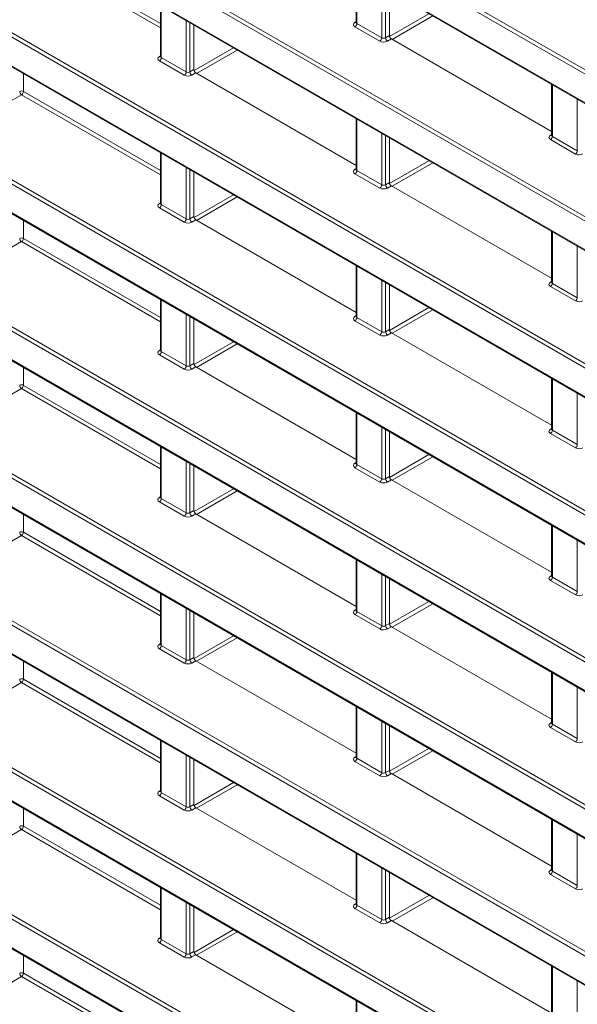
# Model space of a CAD drawing. Header units: millimetres. Extents: x 0 to 1118, y 0 to 864.
# Tile 9 of 256: x 100 to 111, y 166 to 184. Entities that reach past the tile are written whole.
import ezdxf

# ---------------------------------------------------------------- set-up
doc = ezdxf.new("R2010")
doc.units = ezdxf.units.MM

msp = doc.modelspace()

# ---------------------------------------------------------------- linework, layer by layer
at = {"color": 9, "linetype": 'Continuous', "lineweight": 0}
for p, q in [((184.1266, 141.0471), (91.5943, 194.4648)), ((91.6291, 194.5257), (184.1613, 141.108)), ((91.5943, 193.9327), (184.1266, 140.5149)), ((184.1266, 138.323), (91.5943, 191.7408)), ((91.6291, 191.8016), (184.1613, 138.3839)), ((91.5943, 191.2086), (184.1266, 137.7909)), ((91.6291, 189.0776), (184.1613, 135.6598)), ((184.1266, 135.599), (91.5943, 189.0167)), ((91.5943, 188.4845), (184.1266, 135.0668)), ((91.6291, 186.3535), (184.1613, 132.9358)), ((184.1266, 132.8749), (91.5943, 186.2926)), ((91.5943, 185.7605), (184.1266, 132.3427)), ((102.9344, 184.2347), (100.3603, 185.7207)), ((100.3951, 185.7815), (102.9344, 184.3156)), ((106.573, 185.2688), (106.573, 184.3162)), ((107.0338, 184.0501), (107.0338, 185.0027)), ((107.1039, 184.9623), (107.1039, 184.0512)), ((102.9491, 184.6367), (102.9491, 183.6841)), ((103.4099, 183.4181), (103.4099, 184.3707)), ((103.48, 184.3302), (103.48, 183.4191)), ((106.537, 184.3376), (106.5584, 184.3508)), ((107.179, 184.0764), (107.9087, 184.4976)), ((107.9795, 184.4568), (107.2276, 184.0228)), ((106.9991, 183.9892), (106.5383, 184.2553)), ((106.573, 184.3162), (107.0338, 184.0501)), ((107.1039, 184.0512), (107.1765, 184.0931)), ((107.2119, 184.0318), (107.1393, 183.9899)), ((103.5552, 183.4443), (104.2849, 183.8656)), ((104.3556, 183.8247), (103.6037, 183.3907)), ((91.6291, 183.6294), (184.1613, 130.2117)), ((102.9131, 183.7056), (102.9344, 183.7188)), ((103.3752, 183.3572), (102.9143, 183.6233)), ((102.9491, 183.6841), (103.4099, 183.4181)), ((184.1266, 130.1508), (91.5943, 183.5685)), ((103.48, 183.4191), (103.5526, 183.461)), ((100.3951, 183.3871), (100.3951, 183.0575)), ((103.5879, 183.3998), (103.5154, 183.3579)), ((100.3951, 183.0575), (102.9344, 181.5915)), ((110.1969, 183.1767), (110.1969, 182.2241)), ((91.5943, 183.0364), (184.1266, 129.6186)), ((100.3603, 182.9966), (99.8914, 182.7259)), ((102.9344, 181.5106), (100.3603, 182.9966)), ((110.6578, 181.9581), (110.6578, 182.9107)), ((106.573, 182.5447), (106.573, 181.5921)), ((107.0338, 181.3261), (107.0338, 182.2786)), ((107.1039, 182.2382), (107.1039, 181.3271)), ((110.161, 182.2456), (110.1823, 182.2587)), ((110.623, 181.8972), (110.1622, 182.1632)), ((110.1969, 182.2241), (110.6578, 181.9581)), ((102.9491, 181.9127), (102.9491, 180.9601)), ((103.4099, 180.694), (103.4099, 181.6466)), ((103.48, 181.6062), (103.48, 180.6951)), ((106.537, 181.6135), (106.5584, 181.6267)), ((106.573, 181.5921), (107.0338, 181.3261)), ((107.1791, 181.3522), (107.9088, 181.7735)), ((107.9795, 181.7327), (107.2277, 181.2986)), ((106.9991, 181.2652), (106.5383, 181.5312)), ((107.1039, 181.3271), (107.1765, 181.369)), ((107.2119, 181.3078), (107.1393, 181.2659)), ((103.5552, 180.7201), (104.285, 181.1414)), ((104.3557, 181.1006), (103.6038, 180.6666)), ((91.6291, 180.9054), (184.1613, 127.4876)), ((102.9131, 180.9815), (102.9344, 180.9947)), ((103.3752, 180.6332), (102.9143, 180.8992)), ((102.9491, 180.9601), (103.4099, 180.694)), ((184.1266, 127.4267), (91.5943, 180.8445)), ((103.48, 180.6951), (103.5526, 180.737)), ((100.3951, 180.663), (100.3951, 180.3334)), ((103.5879, 180.6757), (103.5154, 180.6338)), ((100.3951, 180.3334), (102.9344, 178.8674)), ((110.1969, 180.4526), (110.1969, 179.5)), ((91.5943, 180.3123), (184.1266, 126.8946)), ((100.3603, 180.2725), (99.8914, 180.0018)), ((102.9344, 178.7865), (100.3603, 180.2725)), ((110.6578, 179.234), (110.6578, 180.1866)), ((106.573, 179.8206), (106.573, 178.868)), ((107.0338, 178.602), (107.0338, 179.5546)), ((107.1039, 179.5141), (107.1039, 178.603)), ((110.161, 179.5215), (110.1823, 179.5347)), ((110.623, 179.1731), (110.1622, 179.4392)), ((110.1969, 179.5), (110.6578, 179.234)), ((102.9491, 179.1886), (102.9491, 178.236)), ((107.1791, 178.6281), (107.9089, 179.0494)), ((103.4099, 177.97), (103.4099, 178.9225)), ((103.48, 178.8821), (103.48, 177.971)), ((106.537, 178.8895), (106.5584, 178.9026)), ((106.573, 178.868), (107.0338, 178.602)), ((107.9796, 179.0086), (107.2278, 178.5745)), ((106.9991, 178.5411), (106.5383, 178.8071)), ((107.1039, 178.603), (107.1765, 178.6449)), ((107.2119, 178.5837), (107.1393, 178.5418)), ((103.5552, 177.9959), (104.2851, 178.4173)), ((104.3558, 178.3765), (103.6039, 177.9424)), ((91.6291, 178.1813), (184.1613, 124.7635)), ((102.9131, 178.2574), (102.9344, 178.2706)), ((103.3752, 177.9091), (102.9143, 178.1751)), ((102.9491, 178.236), (103.4099, 177.97)), ((184.1266, 124.7027), (91.5943, 178.1204)), ((103.48, 177.971), (103.5526, 178.0129)), ((103.5879, 177.9517), (103.5154, 177.9098)), ((100.3951, 177.9389), (100.3951, 177.6093)), ((91.5943, 177.5882), (184.1266, 124.1705)), ((100.3951, 177.6093), (102.9344, 176.1434)), ((110.1969, 177.7286), (110.1969, 176.776)), ((100.3603, 177.5484), (99.8914, 177.2777)), ((102.9344, 176.0624), (100.3603, 177.5484)), ((110.6578, 176.5099), (110.6578, 177.4625)), ((106.573, 177.0965), (106.573, 176.1439)), ((107.0338, 175.8779), (107.0338, 176.8305)), ((107.1039, 176.79), (107.1039, 175.879)), ((110.161, 176.7974), (110.1823, 176.8106)), ((110.623, 176.4491), (110.1622, 176.7151)), ((110.1969, 176.776), (110.6578, 176.5099)), ((102.9491, 176.4645), (102.9491, 175.5119)), ((107.1791, 175.9039), (107.909, 176.3253)), ((103.4099, 175.2459), (103.4099, 176.1985)), ((103.48, 176.158), (103.48, 175.2469)), ((106.537, 176.1654), (106.5584, 176.1786)), ((106.573, 176.1439), (107.0338, 175.8779)), ((107.9797, 176.2844), (107.2279, 175.8504)), ((106.9991, 175.817), (106.5383, 176.0831)), ((107.1039, 175.879), (107.1765, 175.9209)), ((107.2119, 175.8596), (107.1393, 175.8177)), ((103.5552, 175.2718), (104.2852, 175.6932)), ((104.3559, 175.6524), (103.604, 175.2183)), ((184.1266, 121.9786), (91.5943, 175.3963)), ((91.6291, 175.4572), (184.1613, 122.0395)), ((102.9131, 175.5334), (102.9344, 175.5466)), ((103.3752, 175.185), (102.9143, 175.451)), ((102.9491, 175.5119), (103.4099, 175.2459)), ((100.3951, 175.2148), (100.3951, 174.8852)), ((103.48, 175.2469), (103.5526, 175.2888)), ((103.5879, 175.2276), (103.5154, 175.1857)), ((91.5943, 174.8642), (184.1266, 121.4464)), ((100.3951, 174.8852), (102.9344, 173.4193)), ((110.1969, 175.0045), (110.1969, 174.0519)), ((100.3603, 174.8244), (99.8914, 174.5537)), ((102.9344, 173.3384), (100.3603, 174.8244)), ((110.6578, 173.7859), (110.6578, 174.7385)), ((106.573, 174.3725), (106.573, 173.4199)), ((107.0338, 173.1538), (107.0338, 174.1064)), ((107.1039, 174.066), (107.1039, 173.1549)), ((110.161, 174.0734), (110.1823, 174.0865)), ((110.623, 173.725), (110.1622, 173.991)), ((110.1969, 174.0519), (110.6578, 173.7859)), ((102.9491, 173.7404), (102.9491, 172.7879)), ((107.1792, 173.1797), (107.9091, 173.6011)), ((103.4099, 172.5218), (103.4099, 173.4744)), ((103.48, 173.4339), (103.48, 172.5229)), ((106.537, 173.4413), (106.5584, 173.4545)), ((106.573, 173.4199), (107.0338, 173.1538)), ((107.9798, 173.5603), (107.2279, 173.1263)), ((106.9991, 173.093), (106.5383, 173.359)), ((107.1039, 173.1549), (107.1765, 173.1968)), ((107.2119, 173.1356), (107.1393, 173.0937)), ((103.5553, 172.5476), (104.2853, 172.9691)), ((104.356, 172.9282), (103.6041, 172.4942)), ((181.8711, 120.5566), (91.5943, 172.6723)), ((91.6291, 172.7331), (181.9059, 120.6174)), ((102.9131, 172.8093), (102.9344, 172.8225)), ((103.3752, 172.4609), (102.9143, 172.727)), ((102.9491, 172.7879), (103.4099, 172.5218)), ((100.3951, 172.4908), (100.3951, 172.1612)), ((103.48, 172.5229), (103.5526, 172.5648)), ((103.5879, 172.5035), (103.5154, 172.4616)), ((91.5943, 172.1401), (181.4366, 120.2753)), ((100.3951, 172.1612), (102.9344, 170.6952)), ((110.1969, 172.2804), (110.1969, 171.3278)), ((100.3603, 172.1003), (99.8914, 171.8296)), ((102.9344, 170.6143), (100.3603, 172.1003)), ((110.6578, 171.0618), (110.6578, 172.0144)), ((106.573, 171.6484), (106.573, 170.6958)), ((107.0338, 170.4298), (107.0338, 171.3824)), ((107.1039, 171.3419), (107.1039, 170.4308)), ((110.161, 171.3493), (110.1823, 171.3625)), ((110.623, 171.0009), (110.1622, 171.267)), ((110.1969, 171.3278), (110.6578, 171.0618)), ((102.9491, 171.0164), (102.9491, 170.0638)), ((107.1792, 170.4556), (107.9092, 170.877)), ((107.9799, 170.8362), (107.228, 170.4021)), ((103.4099, 169.7977), (103.4099, 170.7503)), ((103.48, 170.7099), (103.48, 169.7988)), ((106.537, 170.7173), (106.5584, 170.7304)), ((106.573, 170.6958), (107.0338, 170.4298)), ((106.9991, 170.3689), (106.5383, 170.6349)), ((107.1039, 170.4308), (107.1765, 170.4727)), ((107.2119, 170.4115), (107.1393, 170.3696)), ((102.9131, 170.0852), (102.9344, 170.0984)), ((103.5553, 169.8234), (104.2854, 170.2449)), ((104.3561, 170.2041), (103.6042, 169.7701)), ((103.3752, 169.7369), (102.9143, 170.0029)), ((102.9491, 170.0638), (103.4099, 169.7977)), ((100.3951, 169.7667), (100.3951, 169.4371)), ((103.48, 169.7988), (103.5526, 169.8407)), ((103.5879, 169.7795), (103.5154, 169.7376)), ((110.1969, 169.5564), (110.1969, 168.6038)), ((100.3603, 169.3762), (99.8914, 169.1055)), ((102.9344, 167.8902), (100.3603, 169.3762)), ((100.3951, 169.4371), (102.9344, 167.9712)), ((110.6578, 168.3377), (110.6578, 169.2903)), ((106.573, 168.9243), (106.573, 167.9717)), ((107.0338, 167.7057), (107.0338, 168.6583)), ((110.161, 168.6252), (110.1823, 168.6384)), ((107.1039, 168.6178), (107.1039, 167.7067)), ((110.623, 168.2768), (110.1622, 168.5429)), ((110.1969, 168.6038), (110.6578, 168.3377)), ((102.9491, 168.2923), (102.9491, 167.3397)), ((107.1792, 167.7314), (107.9093, 168.1529)), ((107.98, 168.1121), (107.2281, 167.678)), ((103.4099, 167.0737), (103.4099, 168.0263)), ((103.48, 167.9858), (103.48, 167.0747)), ((106.537, 167.9932), (106.5584, 168.0064)), ((106.9991, 167.6448), (106.5383, 167.9109)), ((106.573, 167.9717), (107.0338, 167.7057)), ((107.1039, 167.7067), (107.1765, 167.7486)), ((107.2119, 167.6874), (107.1393, 167.6455)), ((102.9131, 167.3612), (102.9344, 167.3743)), ((103.5553, 167.0993), (104.2855, 167.5208)), ((104.3562, 167.48), (103.6043, 167.0459)), ((103.3752, 167.0128), (102.9143, 167.2788)), ((102.9491, 167.3397), (103.4099, 167.0737)), ((100.3951, 167.0426), (100.3951, 166.713)), ((103.48, 167.0747), (103.5526, 167.1166)), ((103.5879, 167.0554), (103.5154, 167.0135)), ((110.1969, 166.8323), (110.1969, 165.8797)), ((100.3603, 166.6522), (99.8914, 166.3815)), ((102.9344, 165.1662), (100.3603, 166.6522)), ((100.3951, 166.713), (102.9344, 165.2471)), ((110.6578, 165.6137), (110.6578, 166.5662)), ((106.573, 166.2003), (106.573, 165.2477))]:
    msp.add_line(p, q, dxfattribs=at)
at = {"color": 7, "linetype": 'Continuous', "lineweight": 15}
for p, q in [((91.6047, 193.9098), (184.137, 140.492)), ((91.6047, 191.1857), (184.137, 137.768)), ((91.6047, 188.4616), (184.137, 135.0439)), ((91.6047, 185.7376), (184.137, 132.3198)), ((106.5584, 185.2772), (106.5584, 184.337)), ((107.1765, 184.9204), (107.1765, 184.0931)), ((102.9344, 184.6452), (102.9344, 183.705)), ((106.5582, 184.3372), (106.5569, 184.3309)), ((103.5526, 184.2883), (103.5526, 183.461)), ((110.1823, 182.317), (107.2119, 184.0318)), ((102.9343, 183.7052), (102.933, 183.6989)), ((106.5584, 181.685), (103.5879, 183.3998)), ((110.1823, 183.1852), (110.1823, 182.2449)), ((91.6047, 183.0135), (184.137, 129.5958)), ((106.5584, 182.5531), (106.5584, 181.6129)), ((107.1765, 182.1963), (107.1765, 181.369)), ((110.1822, 182.2452), (110.1809, 182.2388)), ((102.9344, 181.9211), (102.9344, 180.9809)), ((106.5582, 181.6132), (106.5569, 181.6068)), ((103.5526, 181.5643), (103.5526, 180.737)), ((110.1823, 179.593), (107.2119, 181.3078)), ((102.9343, 180.9811), (102.933, 180.9748)), ((106.5584, 178.961), (103.5879, 180.6757)), ((110.1823, 180.4611), (110.1823, 179.5209)), ((91.6047, 180.2894), (184.137, 126.8717)), ((106.5584, 179.8291), (106.5584, 178.8888)), ((107.1765, 179.4722), (107.1765, 178.6449)), ((110.1822, 179.5211), (110.1809, 179.5148)), ((102.9344, 179.197), (102.9344, 178.2568)), ((106.5582, 178.8891), (106.5569, 178.8827)), ((103.5526, 178.8402), (103.5526, 178.0129)), ((110.1823, 176.8689), (107.2119, 178.5837)), ((102.9343, 178.2571), (102.933, 178.2507)), ((106.5584, 176.2369), (103.5879, 177.9517)), ((110.1823, 177.737), (110.1823, 176.7968)), ((91.6047, 177.5654), (184.137, 124.1476)), ((106.5584, 177.105), (106.5584, 176.1648)), ((107.1765, 176.7481), (107.1765, 175.9209)), ((110.1822, 176.797), (110.1809, 176.7907)), ((102.9344, 176.473), (102.9344, 175.5328)), ((106.5582, 176.165), (106.5569, 176.1587)), ((103.5526, 176.1161), (103.5526, 175.2888)), ((110.1823, 174.1448), (107.2119, 175.8596)), ((102.9343, 175.533), (102.933, 175.5267)), ((106.5584, 173.5128), (103.5879, 175.2276)), ((91.6047, 174.8413), (184.137, 121.4235)), ((110.1823, 175.013), (110.1823, 174.0727)), ((106.5584, 174.3809), (106.5584, 173.4407)), ((107.1765, 174.0241), (107.1765, 173.1968)), ((110.1822, 174.073), (110.1809, 174.0666)), ((102.9344, 173.7489), (102.9344, 172.8087)), ((103.5526, 173.3921), (103.5526, 172.5648)), ((106.5582, 173.4409), (106.5569, 173.4346)), ((110.1823, 171.4208), (107.2119, 173.1356)), ((102.9343, 172.8089), (102.933, 172.8026)), ((106.5584, 170.7887), (103.5879, 172.5035)), ((110.1823, 172.2889), (110.1823, 171.3487)), ((91.6047, 172.1172), (181.447, 120.2524)), ((106.5584, 171.6569), (106.5584, 170.7166)), ((107.1765, 171.3), (107.1765, 170.4727)), ((110.1822, 171.3489), (110.1809, 171.3426)), ((102.9344, 171.0248), (102.9344, 170.0846)), ((103.5526, 170.668), (103.5526, 169.8407)), ((106.5582, 170.7169), (106.5569, 170.7105)), ((110.1823, 168.6967), (107.2119, 170.4115)), ((102.9343, 170.0848), (102.933, 170.0785)), ((106.5584, 168.0647), (103.5879, 169.7795)), ((110.1823, 169.5648), (110.1823, 168.6246)), ((106.5584, 168.9328), (106.5584, 167.9926)), ((107.1765, 168.5759), (107.1765, 167.7486)), ((110.1822, 168.6248), (110.1809, 168.6185)), ((102.9344, 168.3008), (102.9344, 167.3605)), ((103.5526, 167.9439), (103.5526, 167.1166)), ((106.5582, 167.9928), (106.5569, 167.9865)), ((110.1823, 165.9726), (107.2119, 167.6874)), ((102.9343, 167.3608), (102.933, 167.3544)), ((106.5584, 165.3406), (103.5879, 167.0554)), ((110.1823, 166.8407), (110.1823, 165.9005)), ((106.5584, 166.2087), (106.5584, 165.2685))]:
    msp.add_line(p, q, dxfattribs=at)
at = {"color": 9, "linetype": 'Continuous', "lineweight": 0}
for centre, radius, start, end in [((106.5524, 184.3609), 0.0279, 236.5278, 281.56335), ((106.496, 184.3197), 0.077, 303.22971, 357.34769), ((106.9569, 184.0537), 0.077, 303.22971, 357.34769), ((107.1831, 184.056), 0.0793, 183.52223, 236.47777), ((102.9285, 183.7289), 0.0279, 236.5278, 281.56335), ((102.8721, 183.6877), 0.077, 303.22971, 357.34769), ((103.333, 183.4217), 0.077, 303.22971, 357.34769), ((103.5591, 183.424), 0.0793, 183.52223, 236.47777), ((100.3597, 182.989), 0.077, 62.65648, 116.76622), ((100.4041, 183.0627), 0.0793, 183.52223, 236.47777), ((100.3181, 183.061), 0.077, 303.22971, 357.34769), ((110.1764, 182.2688), 0.0279, 236.5278, 281.56335), ((110.12, 182.2277), 0.077, 303.22971, 357.34769), ((110.5808, 181.9616), 0.077, 303.22971, 357.34769), ((106.5524, 181.6368), 0.0279, 236.5278, 281.56335), ((106.496, 181.5957), 0.077, 303.22971, 357.34769), ((106.9569, 181.3296), 0.077, 303.22971, 357.34769), ((107.1831, 181.332), 0.0793, 183.52223, 236.47777), ((102.9285, 181.0048), 0.0279, 236.5278, 281.56335), ((102.8721, 180.9636), 0.077, 303.22971, 357.34769), ((103.333, 180.6976), 0.077, 303.22971, 357.34769), ((103.5591, 180.6999), 0.0793, 183.52223, 236.47777), ((100.3597, 180.2649), 0.077, 62.65648, 116.76622), ((100.4041, 180.3386), 0.0793, 183.52223, 236.47777), ((100.3181, 180.337), 0.077, 303.22971, 357.34769), ((110.1764, 179.5448), 0.0279, 236.5278, 281.56335), ((110.12, 179.5036), 0.077, 303.22971, 357.34769), ((110.5808, 179.2376), 0.077, 303.22971, 357.34769), ((106.5524, 178.9127), 0.0279, 236.5278, 281.56335), ((106.496, 178.8716), 0.077, 303.22971, 357.34769), ((106.9569, 178.6055), 0.077, 303.22971, 357.34769), ((107.1831, 178.6079), 0.0793, 183.52223, 236.47777), ((102.9285, 178.2807), 0.0279, 236.5278, 281.56335), ((102.8721, 178.2396), 0.077, 303.22971, 357.34769), ((103.333, 177.9735), 0.077, 303.22971, 357.34769), ((103.5591, 177.9759), 0.0793, 183.52223, 236.47777), ((100.3597, 177.5409), 0.077, 62.65648, 116.76622), ((100.4041, 177.6145), 0.0793, 183.52223, 236.47777), ((100.3181, 177.6129), 0.077, 303.22971, 357.34769), ((110.1764, 176.8207), 0.0279, 236.5278, 281.56335), ((110.12, 176.7795), 0.077, 303.22971, 357.34769), ((110.5808, 176.5135), 0.077, 303.22971, 357.34769), ((106.5524, 176.1887), 0.0279, 236.5278, 281.56335), ((106.496, 176.1475), 0.077, 303.22971, 357.34769), ((106.9569, 175.8815), 0.077, 303.22971, 357.34769), ((107.1831, 175.8838), 0.0793, 183.52223, 236.47777), ((102.9285, 175.5566), 0.0279, 236.5278, 281.56335), ((102.8721, 175.5155), 0.077, 303.22971, 357.34769), ((103.333, 175.2494), 0.077, 303.22971, 357.34769), ((103.5591, 175.2518), 0.0793, 183.52223, 236.47777), ((100.3597, 174.8168), 0.077, 62.65648, 116.76622), ((100.4041, 174.8905), 0.0793, 183.52223, 236.47777), ((100.3181, 174.8888), 0.077, 303.22971, 357.34769), ((110.1764, 174.0966), 0.0279, 236.5278, 281.56335), ((110.12, 174.0555), 0.077, 303.22971, 357.34769), ((110.5808, 173.7894), 0.077, 303.22971, 357.34769), ((106.5524, 173.4646), 0.0279, 236.5278, 281.56335), ((106.496, 173.4234), 0.077, 303.22971, 357.34769), ((106.9569, 173.1574), 0.077, 303.22971, 357.34769), ((107.1831, 173.1598), 0.0793, 183.52223, 236.47777), ((102.9285, 172.8326), 0.0279, 236.5278, 281.56335), ((102.8721, 172.7914), 0.077, 303.22971, 357.34769), ((103.333, 172.5254), 0.077, 303.22971, 357.34769), ((103.5591, 172.5277), 0.0793, 183.52223, 236.47777), ((100.3597, 172.0927), 0.077, 62.65648, 116.76622), ((100.4041, 172.1664), 0.0793, 183.52223, 236.47777), ((100.3181, 172.1647), 0.077, 303.22971, 357.34769), ((110.1764, 171.3726), 0.0279, 236.5278, 281.56335), ((110.12, 171.3314), 0.077, 303.22971, 357.34769), ((110.5808, 171.0654), 0.077, 303.22971, 357.34769), ((106.5524, 170.7405), 0.0279, 236.5278, 281.56335), ((106.496, 170.6994), 0.077, 303.22971, 357.34769), ((106.9569, 170.4333), 0.077, 303.22971, 357.34769), ((107.1831, 170.4357), 0.0793, 183.52223, 236.47777), ((102.9285, 170.1085), 0.0279, 236.5278, 281.56335), ((102.8721, 170.0673), 0.077, 303.22971, 357.34769), ((103.333, 169.8013), 0.077, 303.22971, 357.34769), ((103.5591, 169.8037), 0.0793, 183.52223, 236.47777), ((100.3597, 169.3687), 0.077, 62.65648, 116.76622), ((100.4041, 169.4423), 0.0793, 183.52223, 236.47777), ((100.3181, 169.4407), 0.077, 303.22971, 357.34769), ((110.1764, 168.6485), 0.0279, 236.5278, 281.56335), ((110.12, 168.6073), 0.077, 303.22971, 357.34769), ((110.5808, 168.3413), 0.077, 303.22971, 357.34769), ((106.5524, 168.0165), 0.0279, 236.5278, 281.56335), ((106.496, 167.9753), 0.077, 303.22971, 357.34769), ((106.9569, 167.7093), 0.077, 303.22971, 357.34769), ((107.1831, 167.7116), 0.0793, 183.52223, 236.47777), ((102.9285, 167.3844), 0.0279, 236.5278, 281.56335), ((102.8721, 167.3433), 0.077, 303.22971, 357.34769), ((103.333, 167.0772), 0.077, 303.22971, 357.34769), ((103.5591, 167.0796), 0.0793, 183.52223, 236.47777), ((100.3597, 166.6446), 0.077, 62.65648, 116.76622), ((100.4041, 166.7183), 0.0793, 183.52223, 236.47777), ((100.3181, 166.7166), 0.077, 303.22971, 357.34769)]:
    msp.add_arc(centre, radius, start, end, dxfattribs=at)
for centre, major_axis, ratio, start_param, end_param in [((106.609, 184.2975), (0.1, 0.0015), 0.5872749, 2.3646126, 3.9179556), ((106.6084, 184.338), (0.05, 0.0016), 0.5970671, 3.1228866, 3.9082847), ((107.0698, 184.0315), (0.1, 0.0015), 0.5872749, 3.9179556, 5.4712987), ((107.0692, 184.072), (0.05, 0.0016), 0.5970671, 3.9082847, 5.4616278), ((102.9851, 183.6655), (0.1, 0.0015), 0.5872749, 2.3646126, 3.9179556), ((102.9844, 183.706), (0.05, 0.0016), 0.5970671, 3.1228866, 3.9082847), ((103.4453, 183.4399), (0.05, 0.0016), 0.5970671, 3.9082847, 5.4616278), ((103.4459, 183.3995), (0.1, 0.0015), 0.5872749, 3.9179556, 5.4712987), ((110.2329, 182.2055), (0.1, 0.0015), 0.5872749, 2.3646126, 3.9179556), ((110.2323, 182.246), (0.05, 0.0016), 0.5970671, 3.1228866, 3.9082847), ((110.6937, 181.9394), (0.1, 0.0015), 0.5872749, 3.9179556, 5.4712987), ((106.609, 181.5735), (0.1, 0.0015), 0.5872749, 2.3646126, 3.9179556), ((106.6084, 181.6139), (0.05, 0.0016), 0.5970671, 3.1228866, 3.9082847), ((107.0698, 181.3074), (0.1, 0.0015), 0.5872749, 3.9179556, 5.4712987), ((107.0692, 181.3479), (0.05, 0.0016), 0.5970671, 3.9082847, 5.4616278), ((102.9851, 180.9414), (0.1, 0.0015), 0.5872749, 2.3646126, 3.9179556), ((102.9844, 180.9819), (0.05, 0.0016), 0.5970671, 3.1228866, 3.9082847), ((103.4453, 180.7159), (0.05, 0.0016), 0.5970671, 3.9082847, 5.4616278), ((103.4459, 180.6754), (0.1, 0.0015), 0.5872749, 3.9179556, 5.4712987), ((110.2329, 179.4814), (0.1, 0.0015), 0.5872749, 2.3646126, 3.9179556), ((110.2323, 179.5219), (0.05, 0.0016), 0.5970671, 3.1228866, 3.9082847), ((110.6937, 179.2154), (0.1, 0.0015), 0.5872749, 3.9179556, 5.4712987), ((106.609, 178.8494), (0.1, 0.0015), 0.5872749, 2.3646126, 3.9179556), ((106.6084, 178.8899), (0.05, 0.0016), 0.5970671, 3.1228866, 3.9082847), ((107.0698, 178.5834), (0.1, 0.0015), 0.5872749, 3.9179556, 5.4712987), ((107.0692, 178.6238), (0.05, 0.0016), 0.5970671, 3.9082847, 5.4616278), ((102.9851, 178.2174), (0.1, 0.0015), 0.5872749, 2.3646126, 3.9179556), ((102.9844, 178.2578), (0.05, 0.0016), 0.5970671, 3.1228866, 3.9082847), ((103.4453, 177.9918), (0.05, 0.0016), 0.5970671, 3.9082847, 5.4616278), ((103.4459, 177.9513), (0.1, 0.0015), 0.5872749, 3.9179556, 5.4712987), ((110.2329, 176.7573), (0.1, 0.0015), 0.5872749, 2.3646126, 3.9179556), ((110.2323, 176.7978), (0.05, 0.0016), 0.5970671, 3.1228866, 3.9082847), ((110.6937, 176.4913), (0.1, 0.0015), 0.5872749, 3.9179556, 5.4712987), ((106.609, 176.1253), (0.1, 0.0015), 0.5872749, 2.3646126, 3.9179556), ((106.6084, 176.1658), (0.05, 0.0016), 0.5970671, 3.1228866, 3.9082847), ((107.0698, 175.8593), (0.1, 0.0015), 0.5872749, 3.9179556, 5.4712987), ((107.0692, 175.8997), (0.05, 0.0016), 0.5970671, 3.9082847, 5.4616278), ((102.9851, 175.4933), (0.1, 0.0015), 0.5872749, 2.3646126, 3.9179556), ((102.9844, 175.5338), (0.05, 0.0016), 0.5970671, 3.1228866, 3.9082847), ((103.4453, 175.2677), (0.05, 0.0016), 0.5970671, 3.9082847, 5.4616278), ((103.4459, 175.2273), (0.1, 0.0015), 0.5872749, 3.9179556, 5.4712987), ((110.2329, 174.0333), (0.1, 0.0015), 0.5872749, 2.3646126, 3.9179556), ((110.2323, 174.0737), (0.05, 0.0016), 0.5970671, 3.1228866, 3.9082847), ((110.6937, 173.7672), (0.1, 0.0015), 0.5872749, 3.9179556, 5.4712987), ((106.609, 173.4012), (0.1, 0.0015), 0.5872749, 2.3646126, 3.9179556), ((106.6084, 173.4417), (0.05, 0.0016), 0.5970671, 3.1228866, 3.9082847), ((107.0698, 173.1352), (0.1, 0.0015), 0.5872749, 3.9179556, 5.4712987), ((107.0692, 173.1757), (0.05, 0.0016), 0.5970671, 3.9082847, 5.4616278), ((102.9851, 172.7692), (0.1, 0.0015), 0.5872749, 2.3646126, 3.9179556), ((102.9844, 172.8097), (0.05, 0.0016), 0.5970671, 3.1228866, 3.9082847), ((103.4453, 172.5436), (0.05, 0.0016), 0.5970671, 3.9082847, 5.4616278), ((103.4459, 172.5032), (0.1, 0.0015), 0.5872749, 3.9179556, 5.4712987), ((110.2329, 171.3092), (0.1, 0.0015), 0.5872749, 2.3646126, 3.9179556), ((110.2323, 171.3497), (0.05, 0.0016), 0.5970671, 3.1228866, 3.9082847), ((110.6937, 171.0432), (0.1, 0.0015), 0.5872749, 3.9179556, 5.4712987), ((106.609, 170.6772), (0.1, 0.0015), 0.5872749, 2.3646126, 3.9179556), ((106.6084, 170.7176), (0.05, 0.0016), 0.5970671, 3.1228866, 3.9082847), ((107.0698, 170.4111), (0.1, 0.0015), 0.5872749, 3.9179556, 5.4712987), ((107.0692, 170.4516), (0.05, 0.0016), 0.5970671, 3.9082847, 5.4616278), ((102.9851, 170.0452), (0.1, 0.0015), 0.5872749, 2.3646126, 3.9179556), ((102.9844, 170.0856), (0.05, 0.0016), 0.5970671, 3.1228866, 3.9082847), ((103.4459, 169.7791), (0.1, 0.0015), 0.5872749, 3.9179556, 5.4712987), ((103.4453, 169.8196), (0.05, 0.0016), 0.5970671, 3.9082847, 5.4616278), ((110.2329, 168.5851), (0.1, 0.0015), 0.5872749, 2.3646126, 3.9179556), ((110.2323, 168.6256), (0.05, 0.0016), 0.5970671, 3.1228866, 3.9082847), ((110.6937, 168.3191), (0.1, 0.0015), 0.5872749, 3.9179556, 5.4712987), ((106.609, 167.9531), (0.1, 0.0015), 0.5872749, 2.3646126, 3.9179556), ((106.6084, 167.9936), (0.05, 0.0016), 0.5970671, 3.1228866, 3.9082847), ((107.0698, 167.6871), (0.1, 0.0015), 0.5872749, 3.9179556, 5.4712987), ((107.0692, 167.7275), (0.05, 0.0016), 0.5970671, 3.9082847, 5.4616278), ((102.9851, 167.3211), (0.1, 0.0015), 0.5872749, 2.3646126, 3.9179556), ((102.9844, 167.3615), (0.05, 0.0016), 0.5970671, 3.1228866, 3.9082847), ((103.4459, 167.055), (0.1, 0.0015), 0.5872749, 3.9179556, 5.4712987), ((103.4453, 167.0955), (0.05, 0.0016), 0.5970671, 3.9082847, 5.4616278)]:
    msp.add_ellipse(centre, major_axis=major_axis, ratio=ratio, start_param=start_param, end_param=end_param, dxfattribs=at)
at = {"color": 7, "linetype": 'Continuous', "lineweight": 15}
for centre in [(107.2119, 184.0727), (103.5879, 183.4406), (107.2119, 181.3486), (103.5879, 180.7166), (107.2119, 178.6245), (103.5879, 177.9925), (107.2119, 175.9005), (103.5879, 175.2684), (107.2119, 173.1764), (103.5879, 172.5444), (107.2119, 170.4523), (103.5879, 169.8203), (107.2119, 167.7282), (103.5879, 167.0962)]:
    msp.add_ellipse(centre, major_axis=(-0.025, 0.0433), ratio=0.5775574, start_param=0.7856318, end_param=2.3561235, dxfattribs=at)

doc.saveas('drawing.dxf')
